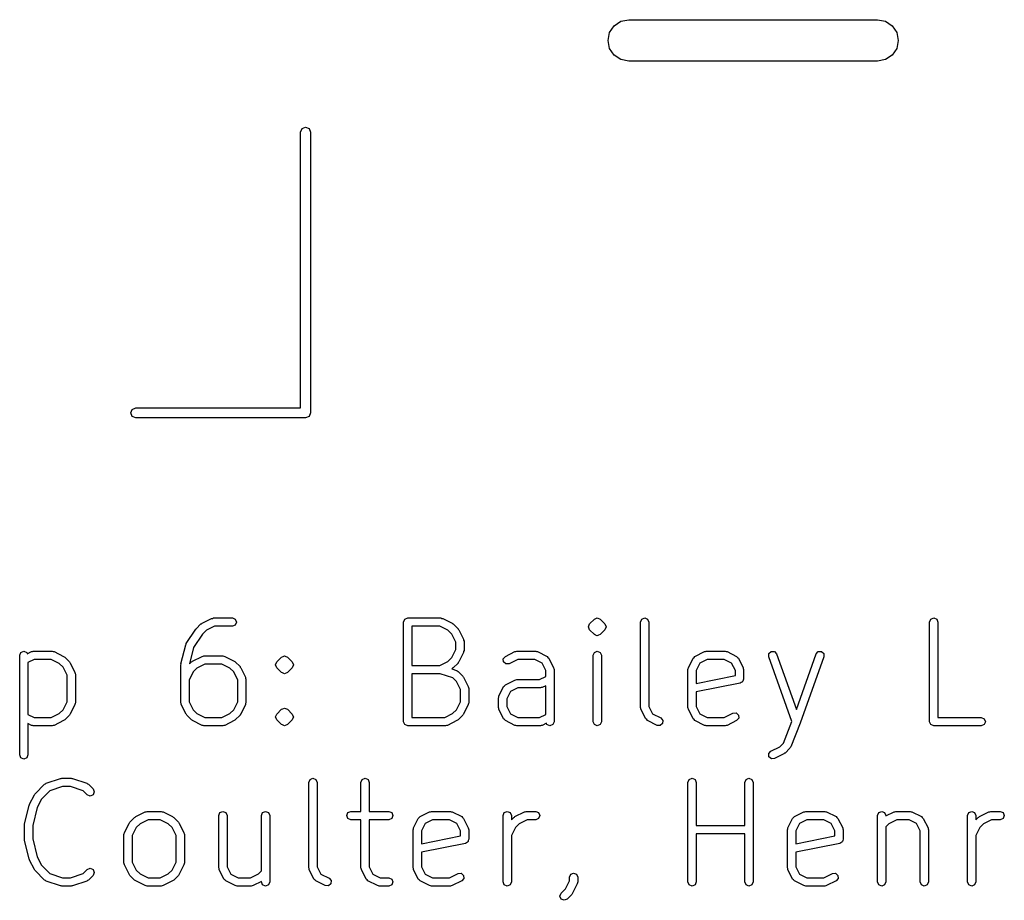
# Model space of a CAD drawing. Extents: x 2.76 to 6.37, y -5.23 to -2.48.
# Tile 2 of 19: x 3.3 to 3.76, y -5.16 to -4.74. Entities that reach past the tile are written whole.
import ezdxf

# ---------------------------------------------------------------- set-up
doc = ezdxf.new("R2010")
doc.units = 0
doc.header["$MEASUREMENT"] = 0
doc.layers.add('BLACK', color=7, linetype='CONTINUOUS')

msp = doc.modelspace()

# ---------------------------------------------------------------- linework, layer by layer
at = {"layer": 'BLACK', "linetype": 'CONTINUOUS'}
for p, q in [((3.57623, -4.74623), (3.57836, -4.74304)), ((3.57836, -4.74304), (3.58155, -4.74091)), ((3.58155, -4.74091), (3.58532, -4.74016)), ((3.58532, -4.74016), (3.70343, -4.74016)), ((3.70343, -4.74016), (3.7072, -4.74091)), ((3.7072, -4.74091), (3.71039, -4.74304)), ((3.71039, -4.74304), (3.71252, -4.74623)), ((3.57548, -4.75), (3.57623, -4.74623)), ((3.71252, -4.74623), (3.71327, -4.75)), ((3.57623, -4.75377), (3.57548, -4.75)), ((3.71327, -4.75), (3.71252, -4.75377)), ((3.57836, -4.75696), (3.57623, -4.75377)), ((3.58155, -4.75909), (3.57836, -4.75696)), ((3.71039, -4.75696), (3.7072, -4.75909)), ((3.71252, -4.75377), (3.71039, -4.75696)), ((3.58532, -4.75984), (3.58155, -4.75909)), ((3.70343, -4.75984), (3.58532, -4.75984)), ((3.7072, -4.75909), (3.70343, -4.75984)), ((3.42953, -4.7935), (3.43022, -4.79183)), ((3.42953, -4.92441), (3.42953, -4.7935)), ((3.43022, -4.79183), (3.43189, -4.79114)), ((3.43189, -4.79114), (3.43356, -4.79183)), ((3.43356, -4.79183), (3.43425, -4.7935)), ((3.43425, -4.7935), (3.43425, -4.92677)), ((3.34894, -4.92677), (3.34963, -4.9251)), ((3.34963, -4.9251), (3.3513, -4.92441)), ((3.3513, -4.92441), (3.42953, -4.92441)), ((3.34963, -4.92844), (3.34894, -4.92677)), ((3.3513, -4.92913), (3.34963, -4.92844)), ((3.43189, -4.92913), (3.3513, -4.92913)), ((3.43356, -4.92844), (3.43189, -4.92913)), ((3.43425, -4.92677), (3.43356, -4.92844)), ((3.38727, -5.02434), (3.38773, -5.0243)), ((3.38773, -5.0243), (3.38816, -5.02413)), ((3.38816, -5.02413), (3.39715, -5.02413)), ((3.39715, -5.02413), (3.39855, -5.0247)), ((3.479, -5.0247), (3.48039, -5.02413)), ((3.48039, -5.02413), (3.49614, -5.02413)), ((3.49614, -5.02413), (3.49657, -5.0243)), ((3.49657, -5.0243), (3.49702, -5.02434)), ((3.5694, -5.02454), (3.57038, -5.02413)), ((3.57038, -5.02413), (3.57177, -5.0247)), ((3.59149, -5.0247), (3.59288, -5.02413)), ((3.59288, -5.02413), (3.59427, -5.0247)), ((3.72872, -5.0247), (3.73011, -5.02413)), ((3.73011, -5.02413), (3.7315, -5.0247)), ((3.38001, -5.0292), (3.38226, -5.02695)), ((3.38226, -5.02695), (3.38256, -5.02683)), ((3.38256, -5.02683), (3.38278, -5.02659)), ((3.38278, -5.02659), (3.38727, -5.02434)), ((3.38862, -5.02807), (3.38482, -5.02996)), ((3.39715, -5.02807), (3.38862, -5.02807)), ((3.39855, -5.02749), (3.39715, -5.02807)), ((3.39855, -5.0247), (3.39912, -5.0261)), ((3.39912, -5.0261), (3.39855, -5.02749)), ((3.47843, -5.0261), (3.479, -5.0247)), ((3.47843, -5.07334), (3.47843, -5.0261)), ((3.48236, -5.02807), (3.48236, -5.04663)), ((3.49568, -5.02807), (3.48236, -5.02807)), ((3.49948, -5.02996), (3.49568, -5.02807)), ((3.49702, -5.02434), (3.50152, -5.02659)), ((3.50152, -5.02659), (3.50173, -5.02683)), ((3.50173, -5.02683), (3.50203, -5.02695)), ((3.50203, -5.02695), (3.50428, -5.0292)), ((3.56616, -5.02835), (3.56674, -5.02695)), ((3.56674, -5.02974), (3.56616, -5.02835)), ((3.56674, -5.02695), (3.56899, -5.0247)), ((3.56674, -5.02695), (3.56674, -5.02695)), ((3.56899, -5.0247), (3.5694, -5.02454)), ((3.57177, -5.0247), (3.57402, -5.02695)), ((3.57402, -5.02695), (3.57402, -5.02695)), ((3.57402, -5.02695), (3.57402, -5.02695)), ((3.57402, -5.02695), (3.5746, -5.02835)), ((3.5746, -5.02835), (3.57402, -5.02974)), ((3.59091, -5.0261), (3.59149, -5.0247)), ((3.59091, -5.06659), (3.59091, -5.0261)), ((3.59427, -5.0247), (3.59485, -5.0261)), ((3.59485, -5.0261), (3.59485, -5.06613)), ((3.72814, -5.0261), (3.72872, -5.0247)), ((3.72814, -5.07334), (3.72814, -5.0261)), ((3.7315, -5.0247), (3.73208, -5.0261)), ((3.73208, -5.0261), (3.73208, -5.07137)), ((3.37527, -5.03625), (3.37977, -5.0295)), ((3.38294, -5.03185), (3.37873, -5.03815)), ((3.37977, -5.0295), (3.37994, -5.02939)), ((3.37994, -5.02939), (3.38001, -5.0292)), ((3.38482, -5.02996), (3.38294, -5.03185)), ((3.50127, -5.03176), (3.49948, -5.02996)), ((3.50317, -5.03556), (3.50127, -5.03176)), ((3.50428, -5.0292), (3.50441, -5.0295)), ((3.50441, -5.0295), (3.50465, -5.02972)), ((3.50465, -5.02972), (3.5069, -5.03422)), ((3.56899, -5.03199), (3.56674, -5.02974)), ((3.56956, -5.03222), (3.56899, -5.03199)), ((3.57038, -5.03256), (3.56956, -5.03222)), ((3.57096, -5.03233), (3.57038, -5.03256)), ((3.57038, -5.03256), (3.57038, -5.03256)), ((3.57177, -5.03199), (3.57096, -5.03233)), ((3.57402, -5.02974), (3.57177, -5.03199)), ((3.37275, -5.04587), (3.375, -5.03687)), ((3.375, -5.03687), (3.3752, -5.03659)), ((3.3752, -5.03659), (3.37527, -5.03625)), ((3.37873, -5.03815), (3.37679, -5.04593)), ((3.50317, -5.03913), (3.50317, -5.03556)), ((3.5069, -5.03422), (3.50693, -5.03467)), ((3.50693, -5.03467), (3.50711, -5.0351)), ((3.50711, -5.0351), (3.50711, -5.0396)), ((3.2962, -5.04184), (3.29677, -5.04045)), ((3.2962, -5.08909), (3.2962, -5.04184)), ((3.29677, -5.04045), (3.29817, -5.03988)), ((3.29817, -5.03988), (3.29956, -5.04045)), ((3.29956, -5.04045), (3.29981, -5.04107)), ((3.29981, -5.04107), (3.30179, -5.04008)), ((3.30179, -5.04008), (3.30224, -5.04005)), ((3.30224, -5.04005), (3.30267, -5.03988)), ((3.30267, -5.03988), (3.31166, -5.03988)), ((3.31166, -5.03988), (3.31209, -5.04005)), ((3.31209, -5.04005), (3.31255, -5.04008)), ((3.31255, -5.04008), (3.31704, -5.04233)), ((3.31704, -5.04233), (3.31726, -5.04258)), ((3.31726, -5.04258), (3.31756, -5.0427)), ((3.31756, -5.0427), (3.31981, -5.04495)), ((3.37828, -5.04458), (3.38278, -5.04233)), ((3.38278, -5.04233), (3.38323, -5.0423)), ((3.38323, -5.0423), (3.38366, -5.04213)), ((3.38366, -5.04213), (3.39265, -5.04213)), ((3.39265, -5.04213), (3.39308, -5.0423)), ((3.39308, -5.0423), (3.39353, -5.04233)), ((3.39353, -5.04233), (3.39803, -5.04458)), ((3.41826, -5.04495), (3.42051, -5.0427)), ((3.42051, -5.0427), (3.42132, -5.04236)), ((3.42132, -5.04236), (3.4219, -5.04213)), ((3.4219, -5.04213), (3.4219, -5.04213)), ((3.4219, -5.04213), (3.42214, -5.04223)), ((3.42214, -5.04223), (3.42329, -5.0427)), ((3.42329, -5.0427), (3.42554, -5.04495)), ((3.49948, -5.04473), (3.50127, -5.04293)), ((3.50127, -5.04293), (3.50317, -5.03913)), ((3.5069, -5.04048), (3.50465, -5.04497)), ((3.50693, -5.04002), (3.5069, -5.04048)), ((3.50711, -5.0396), (3.50693, -5.04002)), ((3.52577, -5.04347), (3.52676, -5.04233)), ((3.52676, -5.04233), (3.53126, -5.04008)), ((3.53126, -5.04008), (3.53171, -5.04005)), ((3.53171, -5.04005), (3.53214, -5.03988)), ((3.53214, -5.03988), (3.54114, -5.03988)), ((3.54114, -5.03988), (3.54156, -5.04005)), ((3.54156, -5.04005), (3.54202, -5.04008)), ((3.54202, -5.04008), (3.54652, -5.04233)), ((3.54652, -5.04233), (3.54692, -5.04281)), ((3.54692, -5.04281), (3.5474, -5.04321)), ((3.56841, -5.04184), (3.56899, -5.04045)), ((3.56841, -5.07334), (3.56841, -5.04184)), ((3.56899, -5.04045), (3.57038, -5.03988)), ((3.57038, -5.03988), (3.57177, -5.04045)), ((3.57177, -5.04045), (3.57235, -5.04184)), ((3.57235, -5.04184), (3.57235, -5.07334)), ((3.61587, -5.04321), (3.61634, -5.04281)), ((3.61634, -5.04281), (3.61675, -5.04233)), ((3.61675, -5.04233), (3.62125, -5.04008)), ((3.62125, -5.04008), (3.6217, -5.04005)), ((3.6217, -5.04005), (3.62213, -5.03988)), ((3.62213, -5.03988), (3.63112, -5.03988)), ((3.63112, -5.03988), (3.63155, -5.04005)), ((3.63155, -5.04005), (3.63201, -5.04008)), ((3.63201, -5.04008), (3.6365, -5.04233)), ((3.6365, -5.04233), (3.63691, -5.04281)), ((3.63691, -5.04281), (3.63738, -5.04321)), ((3.65177, -5.04251), (3.65184, -5.041)), ((3.66277, -5.0733), (3.65177, -5.04251)), ((3.65184, -5.041), (3.65296, -5.03999)), ((3.65296, -5.03999), (3.65446, -5.04007)), ((3.65446, -5.04007), (3.65548, -5.04118)), ((3.65548, -5.04118), (3.66487, -5.06749)), ((3.66487, -5.06749), (3.67427, -5.04118)), ((3.67797, -5.04251), (3.66672, -5.074)), ((3.67427, -5.04118), (3.67528, -5.04007)), ((3.67528, -5.04007), (3.67678, -5.03999)), ((3.67678, -5.03999), (3.6779, -5.041)), ((3.6779, -5.041), (3.67797, -5.04251)), ((3.30313, -5.04381), (3.30013, -5.04531)), ((3.30013, -5.04531), (3.30013, -5.06987)), ((3.3112, -5.04381), (3.30313, -5.04381)), ((3.315, -5.04571), (3.3112, -5.04381)), ((3.3168, -5.04751), (3.315, -5.04571)), ((3.3187, -5.05131), (3.3168, -5.04751)), ((3.31981, -5.04495), (3.31993, -5.04525)), ((3.31993, -5.04525), (3.32017, -5.04546)), ((3.32017, -5.04546), (3.32242, -5.04996)), ((3.37269, -5.04634), (3.37278, -5.04611)), ((3.37269, -5.06434), (3.37269, -5.04634)), ((3.37278, -5.04611), (3.37275, -5.04587)), ((3.37679, -5.04593), (3.37776, -5.04495)), ((3.37776, -5.04495), (3.37806, -5.04483)), ((3.37806, -5.04483), (3.37828, -5.04458)), ((3.38412, -5.04606), (3.38032, -5.04796)), ((3.39219, -5.04606), (3.38412, -5.04606)), ((3.39599, -5.04796), (3.39219, -5.04606)), ((3.39803, -5.04458), (3.39825, -5.04483)), ((3.39825, -5.04483), (3.39855, -5.04495)), ((3.39855, -5.04495), (3.4008, -5.0472)), ((3.4008, -5.0472), (3.40092, -5.0475)), ((3.40092, -5.0475), (3.40116, -5.04771)), ((3.41768, -5.04634), (3.41826, -5.04495)), ((3.41826, -5.04774), (3.41768, -5.04634)), ((3.42554, -5.04495), (3.42612, -5.04634)), ((3.42612, -5.04634), (3.42554, -5.04774)), ((3.48236, -5.04663), (3.49568, -5.04663)), ((3.49568, -5.04663), (3.49948, -5.04473)), ((3.50428, -5.04549), (3.50203, -5.04774)), ((3.50441, -5.04519), (3.50428, -5.04549)), ((3.50465, -5.04497), (3.50441, -5.04519)), ((3.52588, -5.04497), (3.52577, -5.04347)), ((3.52702, -5.04596), (3.52588, -5.04497)), ((3.52852, -5.04586), (3.52702, -5.04596)), ((3.5326, -5.04381), (3.52852, -5.04586)), ((3.54067, -5.04381), (3.5326, -5.04381)), ((3.54417, -5.04556), (3.54067, -5.04381)), ((3.54592, -5.04906), (3.54417, -5.04556)), ((3.5474, -5.04321), (3.54965, -5.04771)), ((3.61362, -5.04771), (3.61587, -5.04321)), ((3.61909, -5.04556), (3.61735, -5.04906)), ((3.62259, -5.04381), (3.61909, -5.04556)), ((3.63066, -5.04381), (3.62259, -5.04381)), ((3.63416, -5.04556), (3.63066, -5.04381)), ((3.63591, -5.04906), (3.63416, -5.04556)), ((3.63738, -5.04321), (3.63963, -5.04771)), ((3.3187, -5.06388), (3.3187, -5.05131)), ((3.32242, -5.04996), (3.32246, -5.05042)), ((3.32246, -5.05042), (3.32263, -5.05084)), ((3.32263, -5.05084), (3.32263, -5.06434)), ((3.37852, -5.04976), (3.37663, -5.05356)), ((3.38032, -5.04796), (3.37852, -5.04976)), ((3.39779, -5.04976), (3.39599, -5.04796)), ((3.39969, -5.05356), (3.39779, -5.04976)), ((3.40116, -5.04771), (3.40341, -5.05221)), ((3.40341, -5.05221), (3.40345, -5.05267)), ((3.42051, -5.04999), (3.41826, -5.04774)), ((3.41826, -5.04774), (3.41826, -5.04774)), ((3.42092, -5.05015), (3.42051, -5.04999)), ((3.4219, -5.05056), (3.42092, -5.05015)), ((3.42329, -5.04999), (3.4219, -5.05056)), ((3.42554, -5.04774), (3.42329, -5.04999)), ((3.42554, -5.04774), (3.42554, -5.04774)), ((3.42554, -5.04774), (3.42554, -5.04774)), ((3.48236, -5.05056), (3.48236, -5.07137)), ((3.49582, -5.05056), (3.48236, -5.05056)), ((3.50183, -5.05256), (3.49582, -5.05056)), ((3.50152, -5.0481), (3.50127, -5.04823)), ((3.50127, -5.04823), (3.50351, -5.04898)), ((3.50173, -5.04786), (3.50152, -5.0481)), ((3.50203, -5.04774), (3.50173, -5.04786)), ((3.50351, -5.04898), (3.50386, -5.04928)), ((3.50386, -5.04928), (3.50428, -5.04945)), ((3.50428, -5.04945), (3.50653, -5.0517)), ((3.50653, -5.0517), (3.50666, -5.052)), ((3.50666, -5.052), (3.5069, -5.05221)), ((3.5069, -5.05221), (3.50915, -5.05671)), ((3.54292, -5.05337), (3.54592, -5.05188)), ((3.54592, -5.05188), (3.54592, -5.04906)), ((3.54965, -5.04771), (3.54968, -5.04817)), ((3.54968, -5.04817), (3.54985, -5.04859)), ((3.54985, -5.04859), (3.54985, -5.07334)), ((3.61341, -5.04859), (3.61358, -5.04817)), ((3.61341, -5.06659), (3.61341, -5.04859)), ((3.61358, -5.04817), (3.61362, -5.04771)), ((3.61735, -5.04906), (3.61735, -5.05519)), ((3.61735, -5.05519), (3.63591, -5.05148)), ((3.63591, -5.05148), (3.63591, -5.04906)), ((3.63963, -5.04771), (3.63967, -5.04817)), ((3.63967, -5.04817), (3.63984, -5.04859)), ((3.63984, -5.04859), (3.63984, -5.05309)), ((3.37663, -5.05356), (3.37663, -5.06388)), ((3.39969, -5.06388), (3.39969, -5.05356)), ((3.40345, -5.05267), (3.40362, -5.05309)), ((3.40362, -5.05309), (3.40362, -5.06434)), ((3.50352, -5.05426), (3.50183, -5.05256)), ((3.50542, -5.05806), (3.50352, -5.05426)), ((3.50915, -5.05671), (3.50918, -5.05717)), ((3.52363, -5.06121), (3.52588, -5.05671)), ((3.52588, -5.05671), (3.52635, -5.0563)), ((3.52635, -5.0563), (3.52676, -5.05583)), ((3.52676, -5.05583), (3.53126, -5.05358)), ((3.53126, -5.05358), (3.53171, -5.05355)), ((3.53171, -5.05355), (3.53214, -5.05337)), ((3.53214, -5.05337), (3.54292, -5.05337)), ((3.54592, -5.05628), (3.54427, -5.0571)), ((3.54592, -5.06987), (3.54592, -5.05628)), ((3.63826, -5.05502), (3.61735, -5.05921)), ((3.63874, -5.0547), (3.63826, -5.05502)), ((3.63927, -5.05449), (3.63874, -5.0547)), ((3.63934, -5.0543), (3.63927, -5.05449)), ((3.63951, -5.05419), (3.63934, -5.0543)), ((3.63962, -5.05362), (3.63951, -5.05419)), ((3.63984, -5.05309), (3.63962, -5.05362)), ((3.50542, -5.06388), (3.50542, -5.05806)), ((3.50918, -5.05717), (3.50936, -5.05759)), ((3.50936, -5.05759), (3.50936, -5.06434)), ((3.52342, -5.06209), (3.52359, -5.06167)), ((3.52359, -5.06167), (3.52363, -5.06121)), ((3.52911, -5.05906), (3.52736, -5.06256)), ((3.5326, -5.05731), (3.52911, -5.05906)), ((3.54339, -5.05731), (3.5326, -5.05731)), ((3.54381, -5.05714), (3.54339, -5.05731)), ((3.54427, -5.0571), (3.54381, -5.05714)), ((3.61735, -5.05921), (3.61735, -5.06613)), ((3.3168, -5.06768), (3.3187, -5.06388)), ((3.32242, -5.06522), (3.32017, -5.06972)), ((3.32246, -5.06477), (3.32242, -5.06522)), ((3.32263, -5.06434), (3.32246, -5.06477)), ((3.37286, -5.06477), (3.37269, -5.06434)), ((3.3729, -5.06522), (3.37286, -5.06477)), ((3.37515, -5.06972), (3.3729, -5.06522)), ((3.37663, -5.06388), (3.37852, -5.06768)), ((3.39779, -5.06768), (3.39969, -5.06388)), ((3.40341, -5.06522), (3.40116, -5.06972)), ((3.40345, -5.06477), (3.40341, -5.06522)), ((3.40362, -5.06434), (3.40345, -5.06477)), ((3.50352, -5.06768), (3.50542, -5.06388)), ((3.50915, -5.06522), (3.5069, -5.06972)), ((3.50918, -5.06477), (3.50915, -5.06522)), ((3.50936, -5.06434), (3.50918, -5.06477)), ((3.52342, -5.06659), (3.52342, -5.06209)), ((3.52736, -5.06256), (3.52736, -5.06613)), ((3.52736, -5.06613), (3.52911, -5.06962)), ((3.59485, -5.06613), (3.5966, -5.06962)), ((3.61735, -5.06613), (3.61909, -5.06962)), ((3.30013, -5.06987), (3.30313, -5.07137)), ((3.3112, -5.07137), (3.315, -5.06947)), ((3.315, -5.06947), (3.3168, -5.06768)), ((3.31981, -5.07023), (3.31756, -5.07248)), ((3.31993, -5.06993), (3.31981, -5.07023)), ((3.32017, -5.06972), (3.31993, -5.06993)), ((3.37539, -5.06993), (3.37515, -5.06972)), ((3.37551, -5.07023), (3.37539, -5.06993)), ((3.37776, -5.07248), (3.37551, -5.07023)), ((3.37852, -5.06768), (3.38032, -5.06947)), ((3.38032, -5.06947), (3.38412, -5.07137)), ((3.39219, -5.07137), (3.39599, -5.06947)), ((3.39599, -5.06947), (3.39779, -5.06768)), ((3.4008, -5.07023), (3.39855, -5.07248)), ((3.40092, -5.06993), (3.4008, -5.07023)), ((3.40116, -5.06972), (3.40092, -5.06993)), ((3.41768, -5.07109), (3.41826, -5.0697)), ((3.41826, -5.0697), (3.42051, -5.06745)), ((3.42051, -5.06745), (3.42108, -5.06721)), ((3.42108, -5.06721), (3.4219, -5.06687)), ((3.4219, -5.06687), (3.42329, -5.06745)), ((3.42329, -5.06745), (3.42554, -5.0697)), ((3.42554, -5.0697), (3.426, -5.07081)), ((3.426, -5.07081), (3.42612, -5.07109)), ((3.49793, -5.07137), (3.50172, -5.06947)), ((3.50172, -5.06947), (3.50352, -5.06768)), ((3.50653, -5.07023), (3.50428, -5.07248)), ((3.50666, -5.06993), (3.50653, -5.07023)), ((3.5069, -5.06972), (3.50666, -5.06993)), ((3.52359, -5.06701), (3.52342, -5.06659)), ((3.52363, -5.06747), (3.52359, -5.06701)), ((3.52588, -5.07197), (3.52363, -5.06747)), ((3.52911, -5.06962), (3.5326, -5.07137)), ((3.54292, -5.07137), (3.54592, -5.06987)), ((3.59109, -5.06701), (3.59091, -5.06659)), ((3.59112, -5.06747), (3.59109, -5.06701)), ((3.59337, -5.07197), (3.59112, -5.06747)), ((3.5966, -5.06962), (3.60051, -5.07158)), ((3.61358, -5.06701), (3.61341, -5.06659)), ((3.61362, -5.06747), (3.61358, -5.06701)), ((3.61587, -5.07197), (3.61362, -5.06747)), ((3.61909, -5.06962), (3.62259, -5.07137)), ((3.63066, -5.07137), (3.63474, -5.06933)), ((3.63474, -5.06933), (3.63625, -5.06922)), ((3.63625, -5.06922), (3.63739, -5.07021)), ((3.63739, -5.07021), (3.63749, -5.07171)), ((3.30179, -5.0751), (3.30013, -5.07428)), ((3.30013, -5.07428), (3.30013, -5.08909)), ((3.30224, -5.07513), (3.30179, -5.0751)), ((3.30267, -5.07531), (3.30224, -5.07513)), ((3.31166, -5.07531), (3.30267, -5.07531)), ((3.30313, -5.07137), (3.3112, -5.07137)), ((3.31209, -5.07513), (3.31166, -5.07531)), ((3.31255, -5.0751), (3.31209, -5.07513)), ((3.31704, -5.07285), (3.31255, -5.0751)), ((3.31726, -5.07261), (3.31704, -5.07285)), ((3.31756, -5.07248), (3.31726, -5.07261)), ((3.37806, -5.07261), (3.37776, -5.07248)), ((3.37828, -5.07285), (3.37806, -5.07261)), ((3.38278, -5.0751), (3.37828, -5.07285)), ((3.38323, -5.07513), (3.38278, -5.0751)), ((3.38366, -5.07531), (3.38323, -5.07513)), ((3.39265, -5.07531), (3.38366, -5.07531)), ((3.38412, -5.07137), (3.39219, -5.07137)), ((3.39308, -5.07513), (3.39265, -5.07531)), ((3.39353, -5.0751), (3.39308, -5.07513)), ((3.39803, -5.07285), (3.39353, -5.0751)), ((3.39825, -5.07261), (3.39803, -5.07285)), ((3.39855, -5.07248), (3.39825, -5.07261)), ((3.41826, -5.07248), (3.41768, -5.07109)), ((3.42051, -5.07473), (3.41826, -5.07248)), ((3.42092, -5.0749), (3.42051, -5.07473)), ((3.4219, -5.07531), (3.42092, -5.0749)), ((3.42329, -5.07473), (3.4219, -5.07531)), ((3.42554, -5.07248), (3.42329, -5.07473)), ((3.42612, -5.07109), (3.42554, -5.07248)), ((3.479, -5.07473), (3.47843, -5.07334)), ((3.48039, -5.07531), (3.479, -5.07473)), ((3.49839, -5.07531), (3.48039, -5.07531)), ((3.48236, -5.07137), (3.49793, -5.07137)), ((3.49881, -5.07513), (3.49839, -5.07531)), ((3.49927, -5.0751), (3.49881, -5.07513)), ((3.50377, -5.07285), (3.49927, -5.0751)), ((3.50398, -5.07261), (3.50377, -5.07285)), ((3.50428, -5.07248), (3.50398, -5.07261)), ((3.52635, -5.07238), (3.52588, -5.07197)), ((3.52676, -5.07285), (3.52635, -5.07238)), ((3.53126, -5.0751), (3.52676, -5.07285)), ((3.53171, -5.07513), (3.53126, -5.0751)), ((3.53214, -5.07531), (3.53171, -5.07513)), ((3.54339, -5.07531), (3.53214, -5.07531)), ((3.5326, -5.07137), (3.54292, -5.07137)), ((3.54381, -5.07513), (3.54339, -5.07531)), ((3.54427, -5.0751), (3.54381, -5.07513)), ((3.54624, -5.07412), (3.54427, -5.0751)), ((3.54649, -5.07473), (3.54624, -5.07412)), ((3.54789, -5.07531), (3.54649, -5.07473)), ((3.54928, -5.07473), (3.54789, -5.07531)), ((3.54985, -5.07334), (3.54928, -5.07473)), ((3.56899, -5.07473), (3.56841, -5.07334)), ((3.57038, -5.07531), (3.56899, -5.07473)), ((3.57177, -5.07473), (3.57038, -5.07531)), ((3.57235, -5.07334), (3.57177, -5.07473)), ((3.59384, -5.07238), (3.59337, -5.07197)), ((3.59425, -5.07285), (3.59384, -5.07238)), ((3.59875, -5.0751), (3.59425, -5.07285)), ((3.60025, -5.07521), (3.59875, -5.0751)), ((3.60139, -5.07422), (3.60025, -5.07521)), ((3.60051, -5.07158), (3.6015, -5.07272)), ((3.6015, -5.07272), (3.60139, -5.07422)), ((3.61634, -5.07238), (3.61587, -5.07197)), ((3.61675, -5.07285), (3.61634, -5.07238)), ((3.62125, -5.0751), (3.61675, -5.07285)), ((3.6217, -5.07513), (3.62125, -5.0751)), ((3.62213, -5.07531), (3.6217, -5.07513)), ((3.63112, -5.07531), (3.62213, -5.07531)), ((3.62259, -5.07137), (3.63066, -5.07137)), ((3.63155, -5.07513), (3.63112, -5.07531)), ((3.63201, -5.0751), (3.63155, -5.07513)), ((3.6365, -5.07285), (3.63201, -5.0751)), ((3.63749, -5.07171), (3.6365, -5.07285)), ((3.65869, -5.08348), (3.66277, -5.0733)), ((3.6667, -5.07407), (3.6622, -5.08532)), ((3.66672, -5.074), (3.6667, -5.07403)), ((3.6667, -5.07403), (3.6667, -5.07407)), ((3.72872, -5.07473), (3.72814, -5.07334)), ((3.73011, -5.07531), (3.72872, -5.07473)), ((3.75261, -5.07531), (3.73011, -5.07531)), ((3.73208, -5.07137), (3.75261, -5.07137)), ((3.75261, -5.07137), (3.754, -5.07195)), ((3.754, -5.07473), (3.75261, -5.07531)), ((3.754, -5.07195), (3.75458, -5.07334)), ((3.75458, -5.07334), (3.754, -5.07473)), ((3.65696, -5.08522), (3.65869, -5.08348)), ((3.29677, -5.09048), (3.2962, -5.08909)), ((3.30013, -5.08909), (3.29956, -5.09048)), ((3.65175, -5.08847), (3.65274, -5.08733)), ((3.65186, -5.08997), (3.65175, -5.08847)), ((3.65274, -5.08733), (3.65696, -5.08522)), ((3.659, -5.0886), (3.6545, -5.09085)), ((3.65921, -5.08836), (3.659, -5.0886)), ((3.65951, -5.08823), (3.65921, -5.08836)), ((3.66176, -5.08598), (3.65951, -5.08823)), ((3.66192, -5.08561), (3.66176, -5.08598)), ((3.6622, -5.08532), (3.66192, -5.08561)), ((3.29817, -5.09106), (3.29677, -5.09048)), ((3.29956, -5.09048), (3.29817, -5.09106)), ((3.653, -5.09096), (3.65186, -5.08997)), ((3.6545, -5.09085), (3.653, -5.09096)), ((3.30352, -5.10752), (3.30802, -5.10302)), ((3.30802, -5.10302), (3.30845, -5.10284)), ((3.30845, -5.10284), (3.30879, -5.10254)), ((3.30879, -5.10254), (3.31554, -5.10029)), ((3.31554, -5.10029), (3.31586, -5.10032)), ((3.31586, -5.10032), (3.31616, -5.10019)), ((3.31616, -5.10019), (3.32066, -5.10019)), ((3.32066, -5.10019), (3.32096, -5.10032)), ((3.32096, -5.10032), (3.32129, -5.10029)), ((3.32129, -5.10029), (3.32804, -5.10254)), ((3.32804, -5.10254), (3.32838, -5.10284)), ((3.32838, -5.10284), (3.3288, -5.10302)), ((3.3288, -5.10302), (3.33105, -5.10527)), ((3.43343, -5.10216), (3.43401, -5.10077)), ((3.43343, -5.14265), (3.43343, -5.10216)), ((3.43401, -5.10077), (3.4354, -5.10019)), ((3.4354, -5.10019), (3.43679, -5.10077)), ((3.43679, -5.10077), (3.43737, -5.10216)), ((3.43737, -5.10216), (3.43737, -5.14219)), ((3.45818, -5.10216), (3.45875, -5.10077)), ((3.45818, -5.11594), (3.45818, -5.10216)), ((3.45875, -5.10077), (3.46015, -5.10019)), ((3.46015, -5.10019), (3.46154, -5.10077)), ((3.46154, -5.10077), (3.46211, -5.10216)), ((3.46211, -5.10216), (3.46211, -5.11594)), ((3.61341, -5.10216), (3.61398, -5.10077)), ((3.61341, -5.1494), (3.61341, -5.10216)), ((3.61398, -5.10077), (3.61538, -5.10019)), ((3.61538, -5.10019), (3.61677, -5.10077)), ((3.61677, -5.10077), (3.61735, -5.10216)), ((3.61735, -5.10216), (3.61735, -5.12269)), ((3.6404, -5.10216), (3.64098, -5.10077)), ((3.6404, -5.12269), (3.6404, -5.10216)), ((3.64098, -5.10077), (3.64237, -5.10019)), ((3.64237, -5.10019), (3.64377, -5.10077)), ((3.64377, -5.10077), (3.64434, -5.10216)), ((3.64434, -5.10216), (3.64434, -5.1494)), ((3.30091, -5.11253), (3.30315, -5.10803)), ((3.30315, -5.10803), (3.3034, -5.10782)), ((3.3034, -5.10782), (3.30352, -5.10752)), ((3.31048, -5.10613), (3.30653, -5.11007)), ((3.31648, -5.10413), (3.31048, -5.10613)), ((3.32034, -5.10413), (3.31648, -5.10413)), ((3.32635, -5.10613), (3.32034, -5.10413)), ((3.32827, -5.10805), (3.32635, -5.10613)), ((3.32966, -5.10863), (3.32827, -5.10805)), ((3.33105, -5.10805), (3.32966, -5.10863)), ((3.33105, -5.10527), (3.33163, -5.10666)), ((3.33163, -5.10666), (3.33105, -5.10805)), ((3.29851, -5.12193), (3.30076, -5.11293)), ((3.30076, -5.11293), (3.30089, -5.11275)), ((3.30089, -5.11275), (3.30091, -5.11253)), ((3.30653, -5.11007), (3.30452, -5.1141)), ((3.30452, -5.1141), (3.30238, -5.12265)), ((3.35128, -5.1184), (3.35578, -5.11615)), ((3.35578, -5.11615), (3.35624, -5.11611)), ((3.35624, -5.11611), (3.35666, -5.11594)), ((3.35666, -5.11594), (3.36341, -5.11594)), ((3.36341, -5.11594), (3.36383, -5.11611)), ((3.36383, -5.11611), (3.36429, -5.11615)), ((3.36429, -5.11615), (3.36879, -5.1184)), ((3.39069, -5.11791), (3.39126, -5.11652)), ((3.39126, -5.11652), (3.39265, -5.11594)), ((3.39265, -5.11594), (3.39405, -5.11652)), ((3.39405, -5.11652), (3.39462, -5.11791)), ((3.41093, -5.11791), (3.41151, -5.11652)), ((3.41151, -5.11652), (3.4129, -5.11594)), ((3.4129, -5.11594), (3.41429, -5.11652)), ((3.41429, -5.11652), (3.41487, -5.11791)), ((3.45143, -5.11791), (3.45201, -5.11652)), ((3.45201, -5.11652), (3.4534, -5.11594)), ((3.4534, -5.11594), (3.45818, -5.11594)), ((3.46211, -5.11594), (3.47139, -5.11594)), ((3.47139, -5.11594), (3.47279, -5.11652)), ((3.47279, -5.11652), (3.47336, -5.11791)), ((3.48626, -5.1184), (3.49076, -5.11615)), ((3.49076, -5.11615), (3.49122, -5.11611)), ((3.49122, -5.11611), (3.49164, -5.11594)), ((3.49164, -5.11594), (3.50064, -5.11594)), ((3.50064, -5.11594), (3.50106, -5.11611)), ((3.50106, -5.11611), (3.50152, -5.11615)), ((3.50152, -5.11615), (3.50602, -5.1184)), ((3.52567, -5.11791), (3.52625, -5.11652)), ((3.52625, -5.11652), (3.52764, -5.11594)), ((3.52764, -5.11594), (3.52903, -5.11652)), ((3.52903, -5.11652), (3.52961, -5.11791)), ((3.53126, -5.1184), (3.53576, -5.11615)), ((3.53576, -5.11615), (3.53621, -5.11611)), ((3.53621, -5.11611), (3.53664, -5.11594)), ((3.53664, -5.11594), (3.54114, -5.11594)), ((3.54114, -5.11594), (3.54253, -5.11652)), ((3.54253, -5.11652), (3.5431, -5.11791)), ((3.66399, -5.1184), (3.66849, -5.11615)), ((3.66849, -5.11615), (3.66895, -5.11611)), ((3.66895, -5.11611), (3.66937, -5.11594)), ((3.66937, -5.11594), (3.67837, -5.11594)), ((3.67837, -5.11594), (3.67879, -5.11611)), ((3.67879, -5.11611), (3.67925, -5.11615)), ((3.67925, -5.11615), (3.68375, -5.1184)), ((3.7034, -5.11791), (3.70397, -5.11652)), ((3.70397, -5.11652), (3.70537, -5.11594)), ((3.70537, -5.11594), (3.70676, -5.11652)), ((3.70676, -5.11652), (3.70733, -5.11791)), ((3.70733, -5.1181), (3.71123, -5.11615)), ((3.71123, -5.11615), (3.71169, -5.11611)), ((3.71169, -5.11611), (3.71211, -5.11594)), ((3.71211, -5.11594), (3.71886, -5.11594)), ((3.71886, -5.11594), (3.71929, -5.11611)), ((3.71929, -5.11611), (3.71974, -5.11615)), ((3.71974, -5.11615), (3.72424, -5.1184)), ((3.74614, -5.11791), (3.74672, -5.11652)), ((3.74672, -5.11652), (3.74811, -5.11594)), ((3.74811, -5.11594), (3.7495, -5.11652)), ((3.7495, -5.11652), (3.75008, -5.11791)), ((3.75173, -5.1184), (3.75623, -5.11615)), ((3.75623, -5.11615), (3.75669, -5.11611)), ((3.75669, -5.11611), (3.75711, -5.11594)), ((3.75711, -5.11594), (3.76161, -5.11594)), ((3.76161, -5.11594), (3.763, -5.11652)), ((3.763, -5.11652), (3.76358, -5.11791)), ((3.29845, -5.12241), (3.29854, -5.12218)), ((3.29845, -5.12916), (3.29845, -5.12241)), ((3.29854, -5.12218), (3.29851, -5.12193)), ((3.3459, -5.12603), (3.34815, -5.12153)), ((3.34815, -5.12153), (3.34839, -5.12131)), ((3.34839, -5.12131), (3.34852, -5.12102)), ((3.34852, -5.12102), (3.35077, -5.11877)), ((3.35077, -5.11877), (3.35107, -5.11864)), ((3.35107, -5.11864), (3.35128, -5.1184)), ((3.35333, -5.12178), (3.35153, -5.12357)), ((3.35712, -5.11988), (3.35333, -5.12178)), ((3.36294, -5.11988), (3.35712, -5.11988)), ((3.36674, -5.12178), (3.36294, -5.11988)), ((3.36854, -5.12357), (3.36674, -5.12178)), ((3.36879, -5.1184), (3.369, -5.11864)), ((3.369, -5.11864), (3.3693, -5.11877)), ((3.3693, -5.11877), (3.37155, -5.12102)), ((3.37155, -5.12102), (3.37167, -5.12131)), ((3.37167, -5.12131), (3.37192, -5.12153)), ((3.37192, -5.12153), (3.37417, -5.12603)), ((3.39069, -5.14265), (3.39069, -5.11791)), ((3.39462, -5.11791), (3.39462, -5.14219)), ((3.41093, -5.14409), (3.41093, -5.11791)), ((3.41487, -5.11791), (3.41487, -5.1494)), ((3.45201, -5.1193), (3.45143, -5.11791)), ((3.4534, -5.11988), (3.45201, -5.1193)), ((3.45818, -5.11988), (3.4534, -5.11988)), ((3.45818, -5.14265), (3.45818, -5.11988)), ((3.47139, -5.11988), (3.46211, -5.11988)), ((3.46211, -5.11988), (3.46211, -5.14219)), ((3.47279, -5.1193), (3.47139, -5.11988)), ((3.47336, -5.11791), (3.47279, -5.1193)), ((3.48313, -5.12378), (3.48538, -5.11928)), ((3.48538, -5.11928), (3.48585, -5.11887)), ((3.48585, -5.11887), (3.48626, -5.1184)), ((3.48861, -5.12162), (3.48686, -5.12512)), ((3.49211, -5.11988), (3.48861, -5.12162)), ((3.50018, -5.11988), (3.49211, -5.11988)), ((3.50367, -5.12162), (3.50018, -5.11988)), ((3.50542, -5.12512), (3.50367, -5.12162)), ((3.50602, -5.1184), (3.50643, -5.11887)), ((3.50643, -5.11887), (3.5069, -5.11928)), ((3.5069, -5.11928), (3.50915, -5.12378)), ((3.52567, -5.1494), (3.52567, -5.11791)), ((3.52961, -5.11791), (3.52961, -5.1199)), ((3.52961, -5.1199), (3.53075, -5.11877)), ((3.53075, -5.11877), (3.53104, -5.11864)), ((3.53104, -5.11864), (3.53126, -5.1184)), ((3.5333, -5.12178), (3.53151, -5.12357)), ((3.5371, -5.11988), (3.5333, -5.12178)), ((3.54114, -5.11988), (3.5371, -5.11988)), ((3.54253, -5.1193), (3.54114, -5.11988)), ((3.5431, -5.11791), (3.54253, -5.1193)), ((3.66086, -5.12378), (3.66311, -5.11928)), ((3.66311, -5.11928), (3.66358, -5.11887)), ((3.66358, -5.11887), (3.66399, -5.1184)), ((3.66634, -5.12162), (3.66459, -5.12512)), ((3.66983, -5.11988), (3.66634, -5.12162)), ((3.6779, -5.11988), (3.66983, -5.11988)), ((3.6814, -5.12162), (3.6779, -5.11988)), ((3.68315, -5.12512), (3.6814, -5.12162)), ((3.68375, -5.1184), (3.68416, -5.11887)), ((3.68416, -5.11887), (3.68463, -5.11928)), ((3.68463, -5.11928), (3.68688, -5.12378)), ((3.7034, -5.1494), (3.7034, -5.11791)), ((3.70733, -5.11791), (3.70733, -5.1181)), ((3.70878, -5.12178), (3.70733, -5.12322)), ((3.71258, -5.11988), (3.70878, -5.12178)), ((3.7184, -5.11988), (3.71258, -5.11988)), ((3.7219, -5.12162), (3.7184, -5.11988)), ((3.72364, -5.12512), (3.7219, -5.12162)), ((3.72424, -5.1184), (3.72465, -5.11887)), ((3.72465, -5.11887), (3.72512, -5.11928)), ((3.72512, -5.11928), (3.72737, -5.12378)), ((3.74614, -5.1494), (3.74614, -5.11791)), ((3.75008, -5.11791), (3.75008, -5.1199)), ((3.75008, -5.1199), (3.75122, -5.11877)), ((3.75122, -5.11877), (3.75152, -5.11864)), ((3.75152, -5.11864), (3.75173, -5.1184)), ((3.75378, -5.12178), (3.75198, -5.12357)), ((3.75757, -5.11988), (3.75378, -5.12178)), ((3.76161, -5.11988), (3.75757, -5.11988)), ((3.763, -5.1193), (3.76161, -5.11988)), ((3.76358, -5.11791), (3.763, -5.1193)), ((3.30238, -5.12265), (3.30238, -5.12891)), ((3.34569, -5.12691), (3.34587, -5.12648)), ((3.34569, -5.1404), (3.34569, -5.12691)), ((3.34587, -5.12648), (3.3459, -5.12603)), ((3.35153, -5.12357), (3.34963, -5.12737)), ((3.37044, -5.12737), (3.36854, -5.12357)), ((3.37417, -5.12603), (3.3742, -5.12648)), ((3.3742, -5.12648), (3.37438, -5.12691)), ((3.37438, -5.12691), (3.37438, -5.1404)), ((3.48292, -5.12466), (3.4831, -5.12423)), ((3.48292, -5.14265), (3.48292, -5.12466)), ((3.4831, -5.12423), (3.48313, -5.12378)), ((3.48686, -5.12512), (3.48686, -5.13125)), ((3.50542, -5.12754), (3.50542, -5.12512)), ((3.50915, -5.12378), (3.50918, -5.12423)), ((3.50918, -5.12423), (3.50936, -5.12466)), ((3.50936, -5.12466), (3.50936, -5.12916)), ((3.53151, -5.12357), (3.52961, -5.12737)), ((3.61735, -5.12269), (3.6404, -5.12269)), ((3.6404, -5.12663), (3.61735, -5.12663)), ((3.61735, -5.12663), (3.61735, -5.1494)), ((3.6404, -5.1494), (3.6404, -5.12663)), ((3.66065, -5.12466), (3.66083, -5.12423)), ((3.66065, -5.14265), (3.66065, -5.12466)), ((3.66083, -5.12423), (3.66086, -5.12378)), ((3.66459, -5.12512), (3.66459, -5.13125)), ((3.68315, -5.12754), (3.68315, -5.12512)), ((3.68688, -5.12378), (3.68691, -5.12423)), ((3.68691, -5.12423), (3.68709, -5.12466)), ((3.68709, -5.12466), (3.68709, -5.12916)), ((3.70733, -5.12322), (3.70733, -5.1494)), ((3.72364, -5.1494), (3.72364, -5.12512)), ((3.72737, -5.12378), (3.72741, -5.12423)), ((3.72741, -5.12423), (3.72758, -5.12466)), ((3.72758, -5.12466), (3.72758, -5.1494)), ((3.75198, -5.12357), (3.75008, -5.12737)), ((3.29854, -5.12939), (3.29845, -5.12916)), ((3.29851, -5.12963), (3.29854, -5.12939)), ((3.30076, -5.13863), (3.29851, -5.12963)), ((3.30238, -5.12891), (3.30452, -5.13747)), ((3.34963, -5.12737), (3.34963, -5.13994)), ((3.37044, -5.13994), (3.37044, -5.12737)), ((3.48686, -5.13125), (3.50542, -5.12754)), ((3.50778, -5.13109), (3.48686, -5.13527)), ((3.50825, -5.13077), (3.50778, -5.13109)), ((3.50878, -5.13055), (3.50825, -5.13077)), ((3.50886, -5.13036), (3.50878, -5.13055)), ((3.50903, -5.13025), (3.50886, -5.13036)), ((3.50914, -5.12969), (3.50903, -5.13025)), ((3.50936, -5.12916), (3.50914, -5.12969)), ((3.52961, -5.12737), (3.52961, -5.1494)), ((3.66459, -5.13125), (3.68315, -5.12754)), ((3.6855, -5.13109), (3.66459, -5.13527)), ((3.68598, -5.13077), (3.6855, -5.13109)), ((3.68651, -5.13055), (3.68598, -5.13077)), ((3.68659, -5.13036), (3.68651, -5.13055)), ((3.68676, -5.13025), (3.68659, -5.13036)), ((3.68687, -5.12969), (3.68676, -5.13025)), ((3.68709, -5.12916), (3.68687, -5.12969)), ((3.75008, -5.12737), (3.75008, -5.1494)), ((3.48686, -5.13527), (3.48686, -5.14219)), ((3.66459, -5.13527), (3.66459, -5.14219)), ((3.30089, -5.13881), (3.30076, -5.13863)), ((3.30091, -5.13904), (3.30089, -5.13881)), ((3.30315, -5.14353), (3.30091, -5.13904)), ((3.30452, -5.13747), (3.30653, -5.14149)), ((3.34587, -5.14083), (3.34569, -5.1404)), ((3.3459, -5.14129), (3.34587, -5.14083)), ((3.34963, -5.13994), (3.35153, -5.14374)), ((3.36854, -5.14374), (3.37044, -5.13994)), ((3.3742, -5.14083), (3.37417, -5.14129)), ((3.37438, -5.1404), (3.3742, -5.14083)), ((3.3034, -5.14375), (3.30315, -5.14353)), ((3.30352, -5.14405), (3.3034, -5.14375)), ((3.30802, -5.14855), (3.30352, -5.14405)), ((3.30653, -5.14149), (3.31048, -5.14543)), ((3.31048, -5.14543), (3.31648, -5.14744)), ((3.32034, -5.14744), (3.32635, -5.14543)), ((3.32635, -5.14543), (3.32827, -5.14351)), ((3.32827, -5.14351), (3.32966, -5.14294)), ((3.32966, -5.14294), (3.33105, -5.14351)), ((3.33105, -5.14351), (3.33163, -5.1449)), ((3.33163, -5.1449), (3.33105, -5.1463)), ((3.34815, -5.14578), (3.3459, -5.14129)), ((3.34839, -5.146), (3.34815, -5.14578)), ((3.35153, -5.14374), (3.35333, -5.14554)), ((3.35333, -5.14554), (3.35712, -5.14744)), ((3.36294, -5.14744), (3.36674, -5.14554)), ((3.36674, -5.14554), (3.36854, -5.14374)), ((3.37192, -5.14578), (3.37167, -5.146)), ((3.37417, -5.14129), (3.37192, -5.14578)), ((3.39086, -5.14308), (3.39069, -5.14265)), ((3.39089, -5.14353), (3.39086, -5.14308)), ((3.39314, -5.14803), (3.39089, -5.14353)), ((3.39462, -5.14219), (3.39637, -5.14569)), ((3.39637, -5.14569), (3.39987, -5.14744)), ((3.40569, -5.14744), (3.40949, -5.14554)), ((3.40949, -5.14554), (3.41093, -5.14409)), ((3.43361, -5.14308), (3.43343, -5.14265)), ((3.43364, -5.14353), (3.43361, -5.14308)), ((3.43589, -5.14803), (3.43364, -5.14353)), ((3.43737, -5.14219), (3.43912, -5.14569)), ((3.43912, -5.14569), (3.44303, -5.14764)), ((3.45835, -5.14308), (3.45818, -5.14265)), ((3.45839, -5.14353), (3.45835, -5.14308)), ((3.46064, -5.14803), (3.45839, -5.14353)), ((3.46211, -5.14219), (3.46386, -5.14569)), ((3.46386, -5.14569), (3.46736, -5.14744)), ((3.4831, -5.14308), (3.48292, -5.14265)), ((3.48313, -5.14353), (3.4831, -5.14308)), ((3.48538, -5.14803), (3.48313, -5.14353)), ((3.48686, -5.14219), (3.48861, -5.14569)), ((3.48861, -5.14569), (3.49211, -5.14744)), ((3.50018, -5.14744), (3.50426, -5.14539)), ((3.50426, -5.14539), (3.50576, -5.14529)), ((3.50576, -5.14529), (3.5069, -5.14627)), ((3.55717, -5.14715), (3.55774, -5.14576)), ((3.55774, -5.14576), (3.55913, -5.14519)), ((3.55913, -5.14519), (3.56053, -5.14576)), ((3.56053, -5.14576), (3.5611, -5.14715)), ((3.66083, -5.14308), (3.66065, -5.14265)), ((3.66086, -5.14353), (3.66083, -5.14308)), ((3.66311, -5.14803), (3.66086, -5.14353)), ((3.66459, -5.14219), (3.66634, -5.14569)), ((3.66634, -5.14569), (3.66983, -5.14744)), ((3.6779, -5.14744), (3.68199, -5.14539)), ((3.68199, -5.14539), (3.68349, -5.14529)), ((3.68349, -5.14529), (3.68463, -5.14627)), ((3.30845, -5.14872), (3.30802, -5.14855)), ((3.30879, -5.14902), (3.30845, -5.14872)), ((3.31554, -5.15127), (3.30879, -5.14902)), ((3.31648, -5.14744), (3.32034, -5.14744)), ((3.32804, -5.14902), (3.32129, -5.15127)), ((3.32838, -5.14872), (3.32804, -5.14902)), ((3.3288, -5.14855), (3.32838, -5.14872)), ((3.33105, -5.1463), (3.3288, -5.14855)), ((3.34852, -5.1463), (3.34839, -5.146)), ((3.35077, -5.14855), (3.34852, -5.1463)), ((3.35107, -5.14867), (3.35077, -5.14855)), ((3.35128, -5.14891), (3.35107, -5.14867)), ((3.35578, -5.15116), (3.35128, -5.14891)), ((3.35712, -5.14744), (3.36294, -5.14744)), ((3.36879, -5.14891), (3.36429, -5.15116)), ((3.369, -5.14867), (3.36879, -5.14891)), ((3.3693, -5.14855), (3.369, -5.14867)), ((3.37155, -5.1463), (3.3693, -5.14855)), ((3.37167, -5.146), (3.37155, -5.1463)), ((3.39362, -5.14844), (3.39314, -5.14803)), ((3.39402, -5.14891), (3.39362, -5.14844)), ((3.39852, -5.15116), (3.39402, -5.14891)), ((3.39987, -5.14744), (3.40569, -5.14744)), ((3.41093, -5.14921), (3.40703, -5.15116)), ((3.41093, -5.1494), (3.41093, -5.14921)), ((3.41151, -5.1508), (3.41093, -5.1494)), ((3.41487, -5.1494), (3.41429, -5.1508)), ((3.43636, -5.14844), (3.43589, -5.14803)), ((3.43677, -5.14891), (3.43636, -5.14844)), ((3.44127, -5.15116), (3.43677, -5.14891)), ((3.44391, -5.15028), (3.44277, -5.15127)), ((3.44303, -5.14764), (3.44402, -5.14878)), ((3.44402, -5.14878), (3.44391, -5.15028)), ((3.46111, -5.14844), (3.46064, -5.14803)), ((3.46152, -5.14891), (3.46111, -5.14844)), ((3.46602, -5.15116), (3.46152, -5.14891)), ((3.46736, -5.14744), (3.47139, -5.14744)), ((3.47139, -5.14744), (3.47279, -5.14801)), ((3.47279, -5.14801), (3.47336, -5.1494)), ((3.47336, -5.1494), (3.47279, -5.1508)), ((3.48585, -5.14844), (3.48538, -5.14803)), ((3.48626, -5.14891), (3.48585, -5.14844)), ((3.49076, -5.15116), (3.48626, -5.14891)), ((3.49211, -5.14744), (3.50018, -5.14744)), ((3.50602, -5.14891), (3.50152, -5.15116)), ((3.50701, -5.14778), (3.50602, -5.14891)), ((3.5069, -5.14627), (3.50701, -5.14778)), ((3.52625, -5.1508), (3.52567, -5.1494)), ((3.52961, -5.1494), (3.52903, -5.1508)), ((3.55527, -5.15274), (3.55717, -5.14894)), ((3.55717, -5.14894), (3.55717, -5.14715)), ((3.56089, -5.15028), (3.55864, -5.15478)), ((3.56093, -5.14983), (3.56089, -5.15028)), ((3.5611, -5.1494), (3.56093, -5.14983)), ((3.5611, -5.14715), (3.5611, -5.1494)), ((3.61398, -5.1508), (3.61341, -5.1494)), ((3.61735, -5.1494), (3.61677, -5.1508)), ((3.64098, -5.1508), (3.6404, -5.1494)), ((3.64434, -5.1494), (3.64377, -5.1508)), ((3.66358, -5.14844), (3.66311, -5.14803)), ((3.66399, -5.14891), (3.66358, -5.14844)), ((3.66849, -5.15116), (3.66399, -5.14891)), ((3.66983, -5.14744), (3.6779, -5.14744)), ((3.68375, -5.14891), (3.67925, -5.15116)), ((3.68474, -5.14778), (3.68375, -5.14891)), ((3.68463, -5.14627), (3.68474, -5.14778)), ((3.70397, -5.1508), (3.7034, -5.1494)), ((3.70733, -5.1494), (3.70676, -5.1508)), ((3.72422, -5.1508), (3.72364, -5.1494)), ((3.72758, -5.1494), (3.727, -5.1508)), ((3.74672, -5.1508), (3.74614, -5.1494)), ((3.75008, -5.1494), (3.7495, -5.1508)), ((3.31586, -5.15125), (3.31554, -5.15127)), ((3.31616, -5.15137), (3.31586, -5.15125)), ((3.32066, -5.15137), (3.31616, -5.15137)), ((3.32096, -5.15125), (3.32066, -5.15137)), ((3.32129, -5.15127), (3.32096, -5.15125)), ((3.35624, -5.1512), (3.35578, -5.15116)), ((3.35666, -5.15137), (3.35624, -5.1512)), ((3.36341, -5.15137), (3.35666, -5.15137)), ((3.36383, -5.1512), (3.36341, -5.15137)), ((3.36429, -5.15116), (3.36383, -5.1512)), ((3.39898, -5.1512), (3.39852, -5.15116)), ((3.3994, -5.15137), (3.39898, -5.1512)), ((3.40615, -5.15137), (3.3994, -5.15137)), ((3.40658, -5.1512), (3.40615, -5.15137)), ((3.40703, -5.15116), (3.40658, -5.1512)), ((3.4129, -5.15137), (3.41151, -5.1508)), ((3.41429, -5.1508), (3.4129, -5.15137)), ((3.44277, -5.15127), (3.44127, -5.15116)), ((3.46647, -5.1512), (3.46602, -5.15116)), ((3.4669, -5.15137), (3.46647, -5.1512)), ((3.47139, -5.15137), (3.4669, -5.15137)), ((3.47279, -5.1508), (3.47139, -5.15137)), ((3.49122, -5.1512), (3.49076, -5.15116)), ((3.49164, -5.15137), (3.49122, -5.1512)), ((3.50064, -5.15137), (3.49164, -5.15137)), ((3.50106, -5.1512), (3.50064, -5.15137)), ((3.50152, -5.15116), (3.50106, -5.1512)), ((3.52764, -5.15137), (3.52625, -5.1508)), ((3.52903, -5.1508), (3.52764, -5.15137)), ((3.55267, -5.15615), (3.55324, -5.15476)), ((3.55324, -5.15476), (3.55527, -5.15274)), ((3.5584, -5.155), (3.55828, -5.1553)), ((3.55864, -5.15478), (3.5584, -5.155)), ((3.61538, -5.15137), (3.61398, -5.1508)), ((3.61677, -5.1508), (3.61538, -5.15137)), ((3.64237, -5.15137), (3.64098, -5.1508)), ((3.64377, -5.1508), (3.64237, -5.15137)), ((3.66895, -5.1512), (3.66849, -5.15116)), ((3.66937, -5.15137), (3.66895, -5.1512)), ((3.67837, -5.15137), (3.66937, -5.15137)), ((3.67879, -5.1512), (3.67837, -5.15137)), ((3.67925, -5.15116), (3.67879, -5.1512)), ((3.70537, -5.15137), (3.70397, -5.1508)), ((3.70676, -5.1508), (3.70537, -5.15137)), ((3.72561, -5.15137), (3.72422, -5.1508)), ((3.727, -5.1508), (3.72561, -5.15137)), ((3.74811, -5.15137), (3.74672, -5.1508)), ((3.7495, -5.1508), (3.74811, -5.15137)), ((3.55324, -5.15754), (3.55267, -5.15615)), ((3.55463, -5.15812), (3.55324, -5.15754)), ((3.55603, -5.15754), (3.55463, -5.15812)), ((3.55828, -5.1553), (3.55603, -5.15754))]:
    msp.add_line(p, q, dxfattribs=at)

doc.saveas('drawing.dxf')
